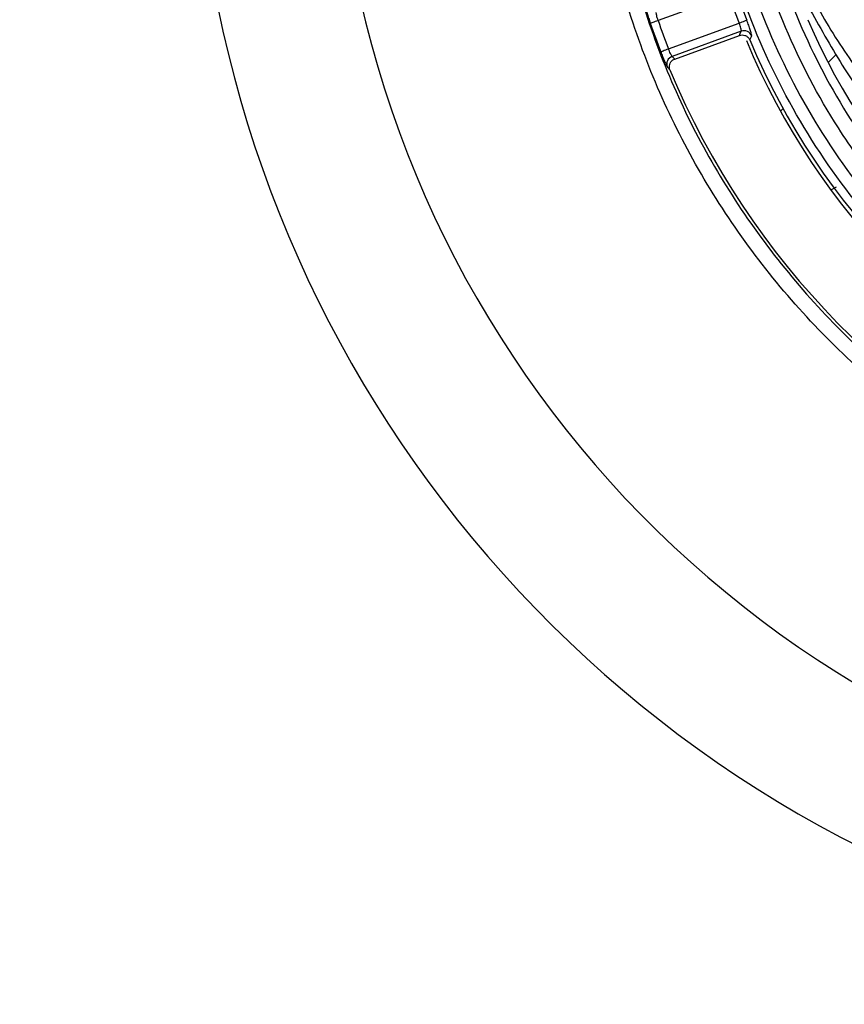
# Model space of a CAD drawing. Header units: millimetres. Extents: x -8 to 420, y 0 to 297.
# Tile 14 of 77: x 144 to 159, y 158 to 176. Entities that reach past the tile are written whole.
import ezdxf

# ---------------------------------------------------------------- set-up
doc = ezdxf.new("R2010")
doc.units = ezdxf.units.MM
doc.layers.add('10', color=7, linetype='Continuous')
doc.layers.add('SLD-0', color=7, linetype='Continuous')
doc.styles.add('SLDTEXTSTYLE2', font='TXT', dxfattribs={"width": 0.7})
doc.dimstyles.new('SLDDIMSTYLE2', dxfattribs={"dimtxt": 2.645833, "dimasz": 2.5, "dimexe": 0, "dimexo": 0.0625, "dimgap": 0.661458, "dimtad": 2, "dimlfac": 2, "dimrnd": 1e-09, "dimzin": 12, "dimdsep": 46, "dimtxsty": 'SLDTEXTSTYLE2', "dimblk1": 'NONE', "dimblk2": 'NONE', "dimsah": 1, "dimcen": 0.09, "dimadec": 0, "dimazin": 3, "dimtfac": 1, "dimtofl": 0, "dimtmove": 0, "dimatfit": 3, "dimldrblk": 'NONE', "dimfxl": 1, "dimfrac": 2, "dimtolj": 1, "dimtzin": 12, "dimarcsym": 0})

# ---------------------------------------------------------------- blocks, each defined once
blk = doc.blocks.new('_D_3')
at = {"layer": '10'}
for p, q in [((183.859, 218.383), (86.353, 218.724)), ((88.079, 140.29), (88.353, 218.717)), ((183.859, 139.956), (86.079, 140.297))]:
    blk.add_line(p, q, dxfattribs=at)
for points in [[(88.353, 218.717), (88.044, 216.218), (88.644, 216.216)], [(88.079, 140.29), (88.387, 142.789), (87.787, 142.791)]]:
    blk.add_solid(points, dxfattribs=at)
at = {"layer": '10', "insert": (84.797, 177.186), "char_height": 2.6458, "attachment_point": 1, "rotation": 89.8, "style": 'SLDTEXTSTYLE2'}
blk.add_mtext('156.85', dxfattribs=at)
blk = doc.blocks.new('_NONE')

msp = doc.modelspace()

# ---------------------------------------------------------------- linework, layer by layer
at = {"layer": 'SLD-0', "color": 179, "linetype": 'Continuous', "lineweight": 25}
for p, q in [((156.5787, 176.3572), (155.291, 175.8885)), ((155.1528, 175.8412), (155.1492, 175.8399)), ((155.1614, 175.8441), (155.1528, 175.8412)), ((155.1748, 175.8487), (155.1614, 175.8441)), ((155.1925, 175.8547), (155.1748, 175.8487)), ((155.2138, 175.862), (155.1925, 175.8547)), ((155.2379, 175.8703), (155.2138, 175.862)), ((155.264, 175.8792), (155.2379, 175.8703)), ((155.291, 175.8885), (155.264, 175.8792)), ((155.4792, 175.3715), (156.7669, 175.8402)), ((156.7926, 175.8502), (156.7669, 175.8402)), ((156.8175, 175.8599), (156.7926, 175.8502)), ((156.8407, 175.8689), (156.8175, 175.8599)), ((156.8613, 175.8769), (156.8407, 175.8689)), ((156.8787, 175.8836), (156.8613, 175.8769)), ((156.8923, 175.8889), (156.8787, 175.8836)), ((156.9015, 175.8925), (156.8923, 175.8889)), ((156.9062, 175.8943), (156.9015, 175.8925)), ((156.8046, 175.6949), (155.5475, 175.2374)), ((155.5938, 175.1892), (156.7708, 175.6179)), ((156.7708, 175.6179), (156.7875, 175.656)), ((156.7875, 175.656), (156.8046, 175.6949)), ((155.3428, 175.3189), (155.3393, 175.3176)), ((155.3513, 175.3222), (155.3428, 175.3189)), ((155.3645, 175.3273), (155.3513, 175.3222)), ((155.382, 175.334), (155.3645, 175.3273)), ((155.4029, 175.3421), (155.382, 175.334)), ((155.4267, 175.3513), (155.4029, 175.3421)), ((155.4525, 175.3612), (155.4267, 175.3513)), ((155.4792, 175.3715), (155.4525, 175.3612)), ((158.5336, 175.2732), (158.3872, 175.1238)), ((157.5656, 174.2852), (157.5173, 174.236)), ((158.4507, 172.8122), (158.5364, 172.8617))]:
    msp.add_line(p, q, dxfattribs=at)
for centre, radius, start, end in [((168.9103, 180.5525), 22.0834, 34.73411, 325.26589), ((168.9097, 180.5525), 19.5126, 21.54838, 338.45162), ((168.9095, 180.5525), 13.025, 198.78993, 201.21006), ((168.9095, 180.5525), 12.8755, 198.78994, 201.21006), ((168.9121, 180.5525), 14.5473, 198.9018, 201.0912), ((168.9121, 180.5525), 14.3974, 198.9018, 201.0912), ((168.9131, 180.5525), 11.8434, 203.10361, 245.88311), ((156.855, 175.5528), 0.1508, 23.00204, 109.51911), ((168.9073, 180.5025), 13, 202.51876, 246.70364), ((168.9056, 180.5525), 12.9566, 202.78171, 246.24964), ((155.5992, 175.0964), 0.1502, 110.13008, 201.97602), ((168.9139, 180.5525), 14.5147, 202.53092, 246.45635)]:
    msp.add_arc(centre, radius, start, end, dxfattribs=at)
msp.add_ellipse((166.4874, 187.2142), major_axis=(-5.9466, 16.338), ratio=0.9168873, start_param=2.017622, end_param=2.0215271, dxfattribs=at)
for points, knots in [([(170.8926, 165.8391), (170.3805, 165.786), (169.3564, 165.6797), (167.7683, 165.7232), (166.1519, 165.9346), (164.529, 166.3376), (162.9606, 166.9171), (161.4691, 167.6732), (160.0709, 168.5899), (158.7827, 169.6561), (157.6256, 170.8632), (156.6096, 172.191), (155.747, 173.6235), (155.0547, 175.1456), (154.5355, 176.7348), (154.1957, 178.372), (154.0462, 180.0375), (154.0823, 181.709), (154.3035, 183.3665), (154.7137, 184.9876), (155.3012, 186.5527), (156.0581, 188.0441), (156.9837, 189.4358), (158.049, 190.7268), (158.8725, 191.4772), (159.2835, 191.8519)], [0, 0, 0, 0, 0.0404751, 0.0809502, 0.1246684, 0.1685259, 0.212244, 0.2559619, 0.2998192, 0.343537, 0.3872547, 0.4311118, 0.4748294, 0.518547, 0.562404, 0.6061216, 0.6498393, 0.6936964, 0.7374141, 0.7811319, 0.8249892, 0.8687071, 0.9124249, 0.9562822, 1, 1, 1, 1]), ([(159.4631, 191.6421), (159.0597, 191.2744), (158.2515, 190.5379), (157.206, 189.2709), (156.2976, 187.905), (155.5548, 186.4414), (154.9782, 184.9052), (154.5756, 183.3142), (154.3585, 181.6876), (154.323, 180.0471), (154.4697, 178.4125), (154.8032, 176.8057), (155.3128, 175.2459), (155.9923, 173.7521), (156.8389, 172.3462), (157.836, 171.0431), (158.9716, 169.8583), (160.2359, 168.8119), (161.6081, 167.9123), (163.0719, 167.1702), (164.6112, 166.6015), (166.204, 166.206), (167.786, 165.9991), (169.3357, 165.9559), (170.3323, 166.0578), (170.8306, 166.1087)], [0, 0, 0, 0, 0.0437486, 0.0876367, 0.1313853, 0.1751339, 0.219022, 0.2627705, 0.306519, 0.3504069, 0.3941553, 0.4379036, 0.4817914, 0.5255398, 0.5692882, 0.6131761, 0.6569245, 0.7006731, 0.7445612, 0.7883099, 0.8320588, 0.8759472, 0.9196962, 0.9598481, 1, 1, 1, 1]), ([(173.179, 168.4901), (173.1021, 168.4634), (172.3463, 168.2009), (170.8604, 167.8476), (168.7002, 167.6949), (166.5451, 167.9159), (164.4558, 168.488), (162.4954, 169.4094), (160.9361, 170.4873), (159.7449, 171.584), (158.6737, 172.7982), (157.6292, 174.38), (156.7495, 176.3594), (156.2218, 178.4604), (156.0467, 180.6196), (156.2445, 182.7764), (156.7374, 184.6602), (157.4153, 186.244), (158.1531, 187.5571), (158.7676, 188.349), (159.0743, 188.7443)], [0, 0, 0, 0, 0.0073347, 0.0720558, 0.136777, 0.2014983, 0.2662196, 0.3309407, 0.3956619, 0.4360839, 0.4765059, 0.5412259, 0.605946, 0.6706661, 0.7353861, 0.800106, 0.8648258, 0.9098317, 0.9549941, 1, 1, 1, 1]), ([(158.9429, 188.2179), (158.5668, 187.6794), (157.8145, 186.6023), (156.9986, 184.744), (156.4674, 182.7379), (156.2745, 180.6181), (156.4461, 178.4976), (156.9645, 176.4338), (157.8286, 174.4896), (158.8546, 172.9358), (159.9067, 171.7432), (161.0768, 170.6661), (162.6084, 169.6072), (164.5339, 168.7025), (166.5866, 168.1391), (168.7294, 167.9248), (170.9157, 168.0645), (172.3285, 168.4753), (173.0349, 168.6807)], [0, 0, 0, 0, 0.0611578, 0.1223156, 0.1881657, 0.2540157, 0.3198659, 0.3857161, 0.4515663, 0.5174165, 0.5585443, 0.5996721, 0.6655233, 0.7313744, 0.7972256, 0.8630768, 0.9315384, 1, 1, 1, 1]), ([(173.3085, 169.0911), (172.746, 168.9021), (171.529, 168.4931), (169.5604, 168.2416), (167.4851, 168.2993), (165.4489, 168.7176), (163.5096, 169.4634), (161.7267, 170.5308), (160.3417, 171.7089), (159.3098, 172.8697), (158.4037, 174.1311), (157.5582, 175.7409), (156.9082, 177.7145), (156.6056, 179.7704), (156.6456, 181.8478), (157.0397, 183.8884), (157.6666, 185.5612), (158.3646, 186.8798), (158.8225, 187.5357), (159.0515, 187.8637)], [0, 0, 0, 0, 0.0562752, 0.1217736, 0.187272, 0.2527701, 0.3182683, 0.3837664, 0.4492646, 0.4901706, 0.5310765, 0.5965739, 0.6620712, 0.7275687, 0.7930661, 0.8585638, 0.9240615, 0.9620308, 1, 1, 1, 1]), ([(159.3476, 187.8069), (159.1081, 187.4705), (158.6292, 186.7978), (157.9228, 185.4712), (157.302, 183.815), (156.9166, 181.8193), (156.8775, 179.7876), (157.1734, 177.777), (157.8091, 175.8469), (158.636, 174.2726), (159.5221, 173.0389), (160.5313, 171.9037), (161.8858, 170.7515), (163.6294, 169.7077), (165.5261, 168.9779), (167.5169, 168.5703), (169.5485, 168.5084), (171.2821, 168.748), (172.6958, 169.1332), (173.425, 169.4326), (173.7897, 169.5822)], [0, 0, 0, 0, 0.0391192, 0.0782384, 0.1421719, 0.2061054, 0.2700387, 0.3339719, 0.3979051, 0.4618383, 0.5017674, 0.5416965, 0.6056306, 0.6695648, 0.733499, 0.7974332, 0.8613679, 0.9253025, 0.9626512, 1, 1, 1, 1]), ([(155.0633, 176.13), (155.0634, 176.1282), (155.0637, 176.1219), (155.0712, 176.0899), (155.0899, 176.0236), (155.1167, 175.9367), (155.1384, 175.8722), (155.1492, 175.8399)], [0, 0, 0, 0, 0.0902235, 0.3169715, 0.5441688, 0.7718367, 1, 1, 1, 1]), ([(155.291, 175.8885), (155.2861, 175.9046), (155.2761, 175.9369), (155.265, 175.9807), (155.2581, 176.0143), (155.2563, 176.0308), (155.257, 176.0342), (155.2572, 176.0352)], [0, 0, 0, 0, 0.2267909, 0.453911, 0.6815226, 0.9093179, 1, 1, 1, 1]), ([(158.062, 176.0774), (158.2631, 175.7192), (158.8603, 174.6553), (160.1583, 173.0377), (161.3776, 171.8953), (161.987, 171.3243)], [0, 0, 0, 0, 0.2025022, 0.6013833, 1, 1, 1, 1]), ([(156.8046, 175.6949), (156.8053, 175.6962), (156.8079, 175.7003), (156.8073, 175.7173), (156.7995, 175.7506), (156.7855, 175.7933), (156.7731, 175.8246), (156.7669, 175.8402)], [0, 0, 0, 0, 0.094146, 0.3216849, 0.5480795, 0.7740595, 1, 1, 1, 1]), ([(156.9937, 175.6118), (156.9942, 175.6138), (156.9957, 175.6208), (156.9898, 175.6526), (156.9706, 175.717), (156.9417, 175.8009), (156.918, 175.8632), (156.9062, 175.8943)], [0, 0, 0, 0, 0.09408655, 0.32188238, 0.54863331, 0.77459145, 1, 1, 1, 1]), ([(156.7708, 175.6179), (156.7872, 175.6221), (156.82, 175.6306), (156.8709, 175.6217), (156.9156, 175.5976), (156.945, 175.566), (156.956, 175.5432), (156.9597, 175.5354)], [0, 0, 0, 0, 0.2219459, 0.4439348, 0.6650173, 0.8857149, 1, 1, 1, 1]), ([(156.9937, 175.6118), (156.9889, 175.6008), (156.9775, 175.5754), (156.9662, 175.55), (156.9597, 175.5354)], [0, 0, 0, 0, 0.42890947, 1, 1, 1, 1]), ([(155.3393, 175.3176), (155.3442, 175.3051), (155.3613, 175.261), (155.3912, 175.1874), (155.424, 175.1113), (155.4494, 175.0565), (155.4564, 175.0456), (155.4599, 175.0401)], [0, 0, 0, 0, 0.0901517, 0.3186044, 0.546542, 0.7735618, 1, 1, 1, 1]), ([(155.5475, 175.2374), (155.5451, 175.2399), (155.5403, 175.2448), (155.5253, 175.2709), (155.5069, 175.3077), (155.4907, 175.3437), (155.4817, 175.3654), (155.4792, 175.3715)], [0, 0, 0, 0, 0.2275762, 0.4553196, 0.6830986, 0.9104494, 1, 1, 1, 1]), ([(155.507, 174.9907), (155.5021, 175.007), (155.4922, 175.0396), (155.4988, 175.0912), (155.5211, 175.1371), (155.5546, 175.1713), (155.5819, 175.1837), (155.5938, 175.1892)], [0, 0, 0, 0, 0.2099016, 0.4198279, 0.6291116, 0.8376004, 1, 1, 1, 1]), ([(155.507, 174.9907), (155.504, 174.9939), (155.4883, 175.0103), (155.4726, 175.0268), (155.4599, 175.0401)], [0, 0, 0, 0, 0.1909243, 1, 1, 1, 1])]:
    msp.add_open_spline(points, degree=3, knots=knots, dxfattribs=at)
at = {"layer": 'SLD-0', "color": 8, "linetype": 'Continuous', "lineweight": 25}
msp.add_open_spline([(158.1952, 176.1368), (158.2004, 176.1271), (158.393, 175.7635), (158.8182, 175.1229), (159.4792, 174.1885), (160.2104, 173.2947), (161.0478, 172.383), (161.6759, 171.8046), (161.9979, 171.508)], degree=3, knots=[0, 0, 0, 0, 0.0056259, 0.2095241, 0.387026, 0.5813107, 0.7852976, 1, 1, 1, 1], dxfattribs=at)

# ---------------------------------------------------------------- dimensions: what is measured, and where the dimension line sits
at = {"layer": '10'}
dim = msp.add_linear_dim(base=(88.0787, 140.2901), p1=(183.8585, 218.3834), p2=(183.8585, 139.9557), angle=89.8, dimstyle='SLDDIMSTYLE2', dxfattribs=at)
dim.commit()
dim.dimension.update_dxf_attribs({"geometry": '_D_3', "text_midpoint": (88.2204, 180.8784), "dimtype": 160})

doc.saveas('drawing.dxf')
